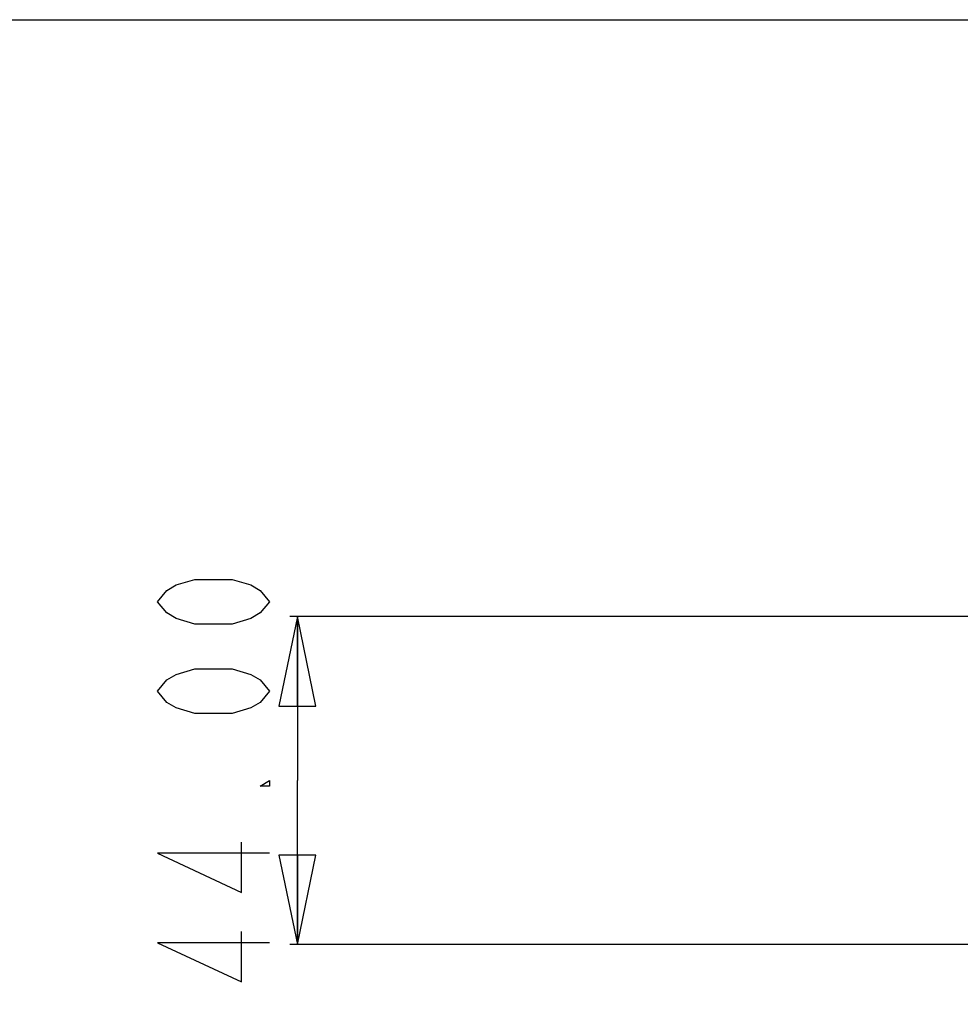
# Model space of a CAD drawing. Header units: millimetres. Extents: x 0 to 1524, y 0 to 1016.
# Tile 208 of 256: x 390 to 516, y 884 to 1016. Entities that reach past the tile are written whole.
import ezdxf

# ---------------------------------------------------------------- set-up
doc = ezdxf.new("R2010")
doc.units = ezdxf.units.MM
doc.header["$LTSCALE"] = 83.82
doc.layers.get('0').update_dxf_attribs({"linetype": 'CONTINUOUS'})
doc.styles.get("Standard").update_dxf_attribs({"font": 'txt', "width": 0.8})
doc.dimstyles.new('DIMSTYLE_1', dxfattribs={"dimtxt": 15, "dimasz": 12, "dimexe": 0.18, "dimexo": 0.0625, "dimgap": 0.09, "dimtad": 1, "dimzin": 0, "dimdsep": 46, "dimtxsty": 'STANDARD', "dimblk": 'CLOSED', "dimblk1": 'CLOSED', "dimblk2": 'CLOSED', "dimcen": 0.09, "dimadec": 0, "dimazin": 0, "dimtp": 0.01, "dimtm": 0.01, "dimtfac": 1, "dimtofl": 0, "dimtmove": 0, "dimatfit": 3, "dimldrblk": 'CLOSED', "dimfxl": 1, "dimtolj": 1, "dimtzin": 0, "dimarcsym": 0})

# ---------------------------------------------------------------- blocks, each defined once
blk = doc.blocks.new('_CLOSED')
at = {"color": 0, "linetype": 'BYBLOCK'}
for p, q in [((0, 0), (-1, 0.208)), ((-1, 0.208), (-1, -0.208)), ((-1, -0.208), (0, 0)), ((-1, 0), (0, 0))]:
    blk.add_line(p, q, dxfattribs=at)
blk = doc.blocks.new('*D1')
at = {"color": 2, "linetype": 'CONTINUOUS'}
for p, q in [((520.03, 935.94), (426.05, 935.94)), ((427.05, 935.94), (427.05, 913.94)), ((427.05, 891.94), (427.05, 913.94)), ((520.42, 891.94), (426.05, 891.94))]:
    blk.add_line(p, q, dxfattribs=at)
at = {"color": 2, "linetype": 'CONTINUOUS', "xscale": 12, "yscale": 12, "zscale": 12}
for p, rotation in [((427.05, 935.94), 90), ((427.05, 891.94), 270)]:
    blk.add_blockref('_CLOSED', p, dxfattribs=dict(at, rotation=rotation))

msp = doc.modelspace()

# ---------------------------------------------------------------- linework, layer by layer
at = {"color": 7, "linetype": 'CONTINUOUS'}
msp.add_line((0, 1016), (1524, 1016), dxfattribs=at)
at = {"color": 2, "linetype": 'CONTINUOUS'}
for points in [[(423.304, 937.938), (422.054, 936.438), (420.804, 935.688), (418.304, 934.938), (413.304, 934.938), (410.804, 935.688), (409.554, 936.438), (408.304, 937.938), (409.554, 939.438), (410.804, 940.188), (413.304, 940.938), (418.304, 940.938), (420.804, 940.188), (422.054, 939.438), (423.304, 937.938)], [(423.304, 925.938), (422.054, 924.438), (420.804, 923.688), (418.304, 922.938), (413.304, 922.938), (410.804, 923.688), (409.554, 924.438), (408.304, 925.938), (409.554, 927.438), (410.804, 928.188), (413.304, 928.938), (418.304, 928.938), (420.804, 928.188), (422.054, 927.438), (423.304, 925.938)], [(423.304, 913.938), (423.304, 913.188), (422.054, 913.188), (423.304, 913.938)], [(423.304, 904.188), (408.304, 904.188), (419.554, 898.938), (419.554, 905.688)], [(423.304, 892.188), (408.304, 892.188), (419.554, 886.938), (419.554, 893.688)]]:
    msp.add_lwpolyline(points, dxfattribs=at)

# ---------------------------------------------------------------- dimensions: what is measured, and where the dimension line sits
dim = msp.add_linear_dim(base=(427.054, 891.938), p1=(520.035, 935.938), p2=(520.42, 891.938), angle=270, dimstyle='DIMSTYLE_1', dxfattribs=at)
dim.commit()
dim.dimension.update_dxf_attribs({"geometry": '*D1', "text_midpoint": (423.304, 883.938), "dimtype": 160})

doc.saveas('drawing.dxf')
